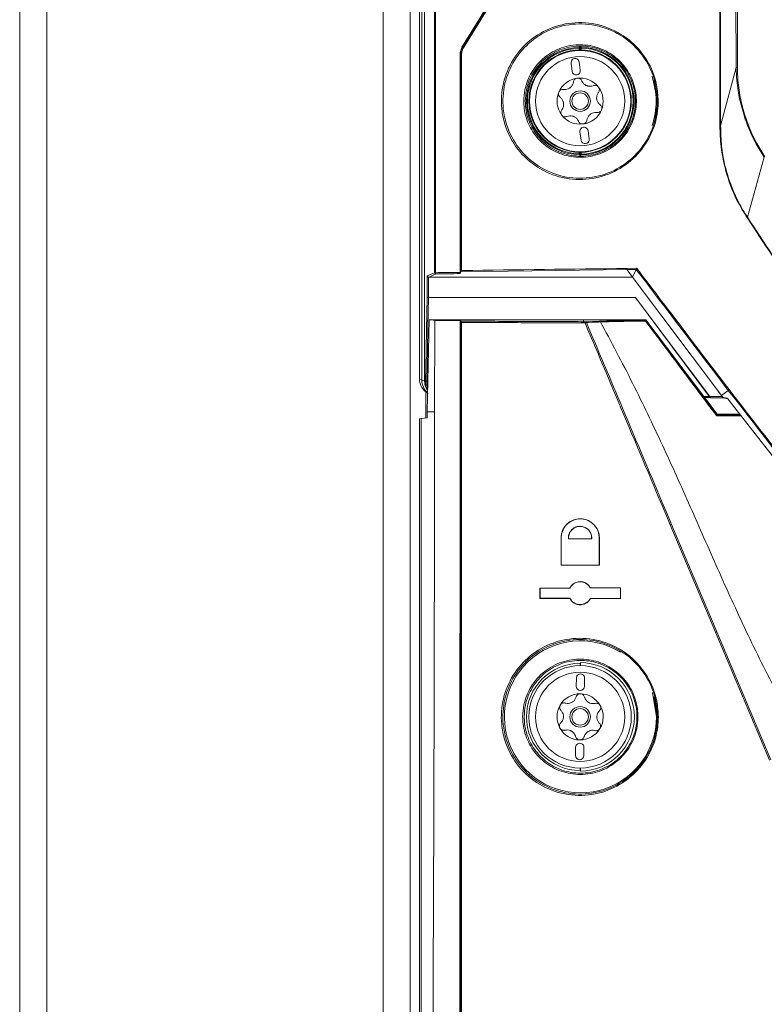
# Model space of a CAD drawing. Header units: millimetres. Extents: x 240 to 2023, y 154 to 1434.
# Tile 20 of 51: x 240 to 330, y 796 to 916. Entities that reach past the tile are written whole.
import ezdxf

# ---------------------------------------------------------------- set-up
doc = ezdxf.new("R2010")
doc.units = ezdxf.units.MM
doc.header["$LTSCALE"] = 7.5

msp = doc.modelspace()

# ---------------------------------------------------------------- linework, layer by layer
at = {"color": 7, "linetype": 'Continuous', "lineweight": 15}
for p, q in [((240, 638.46), (240, 1401.16)), ((243.27, 1401.16), (243.27, 638.46)), ((284.09, 1401.16), (284.09, 638.46)), ((287.36, 1401.16), (287.36, 638.46)), ((288.5, 1138.34), (288.5, 872.21)), ((293.42, 911.52), (293.43, 885.14)), ((293.5, 911.5), (293.42, 911.52)), ((293.72, 912.57), (293.79, 912.55)), ((307.89, 912.33), (307.99, 912.33)), ((308.03, 912.13), (308.03, 912.36)), ((306.89, 910.52), (307.02, 909.53)), ((308.01, 909.66), (307.89, 910.65)), ((326.92, 909.98), (325.04, 902.92)), ((307.97, 902.19), (308.1, 901.2)), ((309.09, 901.33), (308.96, 902.32)), ((307.99, 899.52), (307.89, 899.52)), ((308.03, 899.49), (308.03, 899.72)), ((313.67, 885.47), (293.5, 885.21)), ((293.5, 885.21), (293.5, 885.22)), ((313.64, 885.62), (314.86, 885.64)), ((314.81, 885.49), (313.67, 885.47)), ((313.67, 885.47), (313.83, 885.27)), ((314.35, 884.57), (313.83, 885.27)), ((314.81, 885.49), (314.35, 884.57)), ((314.81, 885.49), (314.81, 885.49)), ((289.44, 882.09), (289.44, 884.71)), ((289.61, 884.57), (289.59, 884.57)), ((289.59, 884.57), (289.59, 882.08)), ((325.14, 870.21), (314.35, 884.57)), ((289.59, 882.08), (289.59, 882.08)), ((289.59, 882.08), (314.7, 882.08)), ((289.45, 868.22), (289.69, 879.4)), ((289.69, 879.4), (293, 879.4)), ((290.35, 879.31), (290.34, 868.22)), ((293, 879.4), (308.58, 879.4)), ((293.43, 879.29), (293.5, 879.22)), ((293.5, 879.22), (293.5, 879.22)), ((308.2, 879.16), (308.42, 879.16)), ((308.42, 879.38), (308.42, 879.23)), ((308.5, 879.38), (308.42, 879.38)), ((308.42, 879.16), (308.42, 879.23)), ((308.42, 879.16), (308.63, 879.16)), ((308.5, 879.38), (308.58, 879.38)), ((308.58, 879.38), (308.58, 879.4)), ((308.58, 879.4), (315.97, 879.4)), ((308.63, 879.16), (310.35, 879.22)), ((315.93, 879.33), (315.97, 879.4)), ((315.97, 879.4), (324.62, 867.94)), ((308.39, 879.01), (308.16, 879.01)), ((288.5, 872.21), (288.79, 872.05)), ((288.79, 872.05), (289.12, 871.98)), ((289.12, 871.98), (289.23, 871.96)), ((325.97, 870.83), (325.14, 870.21)), ((323.8, 869.96), (323.1, 869.96)), ((323.72, 870.08), (325.24, 870.08)), ((323.77, 869.98), (323.84, 869.94)), ((325.4, 869.93), (323.9, 869.93)), ((325.14, 870.21), (325.24, 870.08)), ((325.39, 869.93), (325.88, 869.82)), ((288.5, 867.37), (288.7, 867.4)), ((288.5, 640.06), (288.5, 867.37)), ((288.7, 867.4), (288.7, 640.26)), ((289.45, 868.22), (290.34, 868.22)), ((324.57, 867.84), (324.62, 867.94)), ((324.58, 867.84), (324.57, 867.84)), ((324.62, 867.94), (327.36, 867.94)), ((324.43, 841.49), (318.93, 854.52)), ((319.08, 854.57), (324.57, 841.54)), ((305.68, 849.63), (305.68, 852.92)), ((305.69, 852.92), (305.68, 852.92)), ((305.69, 852.92), (305.69, 849.65)), ((310.31, 852.92), (310.33, 852.92)), ((310.31, 849.63), (310.31, 852.92)), ((310.33, 852.92), (310.33, 849.61)), ((306.58, 852.8), (306.59, 852.82)), ((306.58, 852.8), (309.4, 852.81)), ((309.38, 852.83), (306.59, 852.82)), ((309.4, 852.81), (309.38, 852.83)), ((305.69, 849.65), (305.68, 849.63)), ((310.33, 849.61), (305.68, 849.63)), ((305.69, 849.65), (310.31, 849.63)), ((310.31, 849.63), (310.33, 849.61)), ((309.24, 846.88), (312.91, 846.89)), ((312.89, 846.87), (312.91, 846.89)), ((312.91, 846.89), (312.91, 845.55)), ((303.11, 846.85), (306.76, 846.87)), ((303.11, 845.59), (303.11, 846.85)), ((303.13, 846.83), (303.11, 846.85)), ((306.77, 846.85), (303.13, 846.83)), ((303.13, 846.83), (303.13, 845.61)), ((306.77, 846.85), (306.76, 846.87)), ((309.22, 846.86), (309.24, 846.88)), ((312.89, 846.87), (309.22, 846.86)), ((312.89, 845.57), (312.89, 846.87)), ((303.13, 845.61), (303.11, 845.59)), ((306.76, 845.58), (303.11, 845.59)), ((303.13, 845.61), (306.77, 845.6)), ((306.77, 845.6), (306.76, 845.58)), ((309.22, 845.59), (309.24, 845.57)), ((309.22, 845.59), (312.89, 845.57)), ((312.91, 845.55), (309.24, 845.57)), ((312.89, 845.57), (312.91, 845.55)), ((330.98, 825.95), (324.43, 841.49)), ((324.57, 841.54), (331.12, 826)), ((308.03, 837.8), (307.99, 837.72)), ((307.99, 837.72), (307.99, 837.43)), ((308.03, 837.8), (308.03, 837.43)), ((307.54, 835.93), (307.53, 834.93)), ((308.53, 834.92), (308.54, 835.92)), ((317.25, 831.22), (316.76, 834.18)), ((316.97, 833.64), (317.37, 831.22)), ((307.45, 827.53), (307.44, 826.53)), ((308.44, 826.52), (308.45, 827.52)), ((307.99, 825.01), (307.99, 824.72)), ((307.99, 824.72), (308.03, 824.64)), ((308.03, 825.01), (308.03, 824.64))]:
    msp.add_line(p, q, dxfattribs=at)
at = {"color": 106, "linetype": 'Continuous', "lineweight": 15}
for p, q in [((307.89, 912.13), (307.89, 912.33)), ((307.99, 912.33), (307.99, 912.13)), ((308.13, 912.36), (308.13, 912.13)), ((307.89, 899.52), (307.89, 899.72)), ((307.99, 899.72), (307.99, 899.52)), ((308.13, 899.72), (308.13, 899.49)), ((289.27, 867.48), (289.27, 870.63)), ((323, 870.09), (323.67, 870.09))]:
    msp.add_line(p, q, dxfattribs=at)
at = {"color": 7, "linetype": 'Continuous', "lineweight": 15, "flags": 128}
for points in [[(288.79, 872.05), (288.79, 970.05), (288.79, 1137.25)], [(289.12, 1115.27), (289.12, 1080.46), (289.12, 936.66), (289.12, 932.6), (289.12, 871.98)], [(307.89, 912.43), (307.89, 912.42), (307.89, 912.42), (307.89, 912.41), (307.89, 912.4), (307.89, 912.38), (307.89, 912.36), (307.89, 912.34), (307.89, 912.33)], [(308.03, 912.36), (308.01, 912.34), (307.99, 912.33)], [(308.13, 912.36), (308.13, 912.38), (308.13, 912.4), (308.13, 912.42), (308.13, 912.43), (308.13, 912.45), (308.13, 912.46), (308.13, 912.46), (308.13, 912.46)], [(307.89, 899.42), (307.89, 899.43), (307.89, 899.43), (307.89, 899.44), (307.89, 899.45), (307.89, 899.47), (307.89, 899.49), (307.89, 899.5), (307.89, 899.52)], [(307.99, 899.52), (308.01, 899.51), (308.03, 899.49)], [(308.13, 899.49), (308.13, 899.47), (308.13, 899.45), (308.13, 899.43), (308.13, 899.41), (308.13, 899.4), (308.13, 899.39), (308.13, 899.39), (308.13, 899.39)], [(330.34, 899.1), (329.32, 895.47), (328.3, 891.82)], [(293.5, 885.21), (293.43, 885), (293.42, 884.99)], [(289.44, 884.71), (289.46, 884.71), (289.91, 884.91), (290.34, 885.1)], [(290.49, 884.95), (290.46, 884.93), (290.31, 884.87), (289.74, 884.62), (289.61, 884.57)], [(314.35, 884.57), (293.85, 884.57), (289.61, 884.57)], [(289.23, 871.96), (289.24, 872.26), (289.26, 873.44), (289.36, 878.16), (289.44, 882.09)], [(289.59, 882.08), (289.59, 881.78), (289.56, 880.6), (289.46, 875.88), (289.38, 871.93)], [(314.7, 882.08), (319.03, 876.32), (323.72, 870.08)], [(314.7, 882.08), (323.57, 870.21), (323.67, 870.09)], [(290.35, 879.31), (289.93, 879.37), (289.69, 879.4)], [(308.2, 879.16), (308.31, 879.19), (308.42, 879.23)], [(325.31, 869.98), (325.31, 869.98), (325.33, 869.98), (325.43, 869.96), (325.8, 869.87), (325.85, 869.86)], [(325.85, 869.86), (325.9, 869.8), (326.07, 869.58), (326.76, 868.7), (329.51, 865.19), (338.72, 853.45)], [(288.7, 867.4), (288.72, 867.4), (289.44, 867.5)], [(289.44, 867.5), (289.45, 868.1), (289.45, 868.22)]]:
    msp.add_lwpolyline(points, dxfattribs=at)
at = {"color": 7, "linetype": 'Continuous', "lineweight": 15}
for centre, radius in [((307.99, 905.92), 6.21), ((307.99, 905.92), 6.14), ((307.99, 905.92), 5.41), ((307.99, 905.92), 1.25), ((307.99, 905.92), 1), ((307.99, 831.22), 6.21), ((307.99, 831.22), 5.41), ((307.99, 831.22), 1.25), ((307.99, 831.22), 1)]:
    msp.add_circle(centre, radius, dxfattribs=at)
for centre, radius, start, end in [((293.58, 908.74), 2.76, 89.5424, 91.843), ((293.98, 912.67), 0.227, 213.9869, 244.0502), ((307.99, 905.92), 6.5, 90.8796, 269.1204), ((307.99, 905.92), 6.4, 90.8796, 269.1204), ((320.7, 899.62), 18.11, 134.8423, 135.005), ((307.89, 912.33), 0.1, 0.0192, 90.858), ((307.93, 912.36), 0.1, 0.0209, 90.5314), ((307.99, 905.92), 6.54, 271.2236, 88.7764), ((307.99, 905.92), 6.44, 271.2236, 88.7764), ((307.39, 910.59), 0.5, 7.377, 187.377), ((307.52, 909.59), 0.5, 187.377, 7.377), ((307.99, 905.92), 2.8, 97.377, 157.377), ((307.99, 905.92), 2.8, 37.377, 97.377), ((307.99, 905.92), 2.03, 64.8859, 69.8681), ((309.18, 908.78), 1.07, 242.6274, 252.1266), ((307.99, 905.92), 2.8, 157.377, 217.377), ((307.99, 905.92), 2.03, 124.8859, 129.8681), ((306.12, 908.38), 1.07, 302.6274, 312.1266), ((307.99, 905.92), 2.8, 337.377, 37.377), ((307.99, 905.92), 2.03, 184.8859, 189.8681), ((304.93, 905.53), 1.07, 2.6274, 12.1266), ((307.99, 905.92), 2.03, 4.8859, 9.8681), ((311.06, 906.32), 1.07, 182.6274, 192.1266), ((307.99, 905.92), 2.8, 277.377, 337.377), ((307.99, 905.92), 2.03, 304.8859, 309.8681), ((309.87, 903.47), 1.07, 122.6274, 132.1266), ((307.99, 905.92), 2.8, 217.377, 277.377), ((307.99, 905.92), 2.03, 244.8859, 249.8681), ((306.8, 903.07), 1.07, 62.6274, 72.1266), ((308.47, 902.26), 0.5, 7.377, 187.377), ((308.6, 901.26), 0.5, 187.377, 7.377), ((307.89, 899.52), 0.1, 269.142, 359.9808), ((307.93, 899.49), 0.1, 269.4643, 359.9833), ((286.74, 878.18), 29.98, 45.0272, 45.1255), ((290.44, 907.12), 22.02, 269.7528, 270.0336), ((290.49, 885.1), 0.15, 180.2543, 269.4199), ((290.64, 885.07), 0.188, 170.9231, 219.7368), ((308.79, 879.04), 0.2, 144.5025, 189.7949), ((308.62, 879.02), 0.138, 19.6955, 87.9828), ((309.02, 878.11), 0.993, 105.3296, 115.1424), ((289.35, 872.23), 0.3, 245.478, 274.6811), ((326.23, 870.66), 0.318, 122.7255, 145.9596), ((293.58, 871.66), 3.44, 268.5286, 270.3636), ((319.51, 853.23), 1.41, 107.8908, 114.2473), ((325.12, 839.93), 1.7, 108.8976, 113.9299), ((308.03, 831.22), 9.22, 58.2338, 0.0005), ((307.99, 831.22), 6.5, 90, 270), ((307.99, 831.22), 6.58, 270.3421, 89.6579), ((308.04, 835.92), 0.5, 359.3932, 179.3932), ((307.99, 831.22), 2.8, 89.3932, 149.3932), ((308.03, 834.92), 0.5, 179.3932, 359.3932), ((307.99, 831.22), 2.8, 29.3932, 89.3932), ((307.99, 831.22), 2.8, 149.3932, 209.3932), ((307.99, 831.22), 2.03, 116.9021, 121.8843), ((306.48, 833.92), 1.07, 294.6436, 304.1428), ((307.99, 831.22), 2.03, 56.9021, 61.8843), ((309.57, 833.88), 1.07, 234.6436, 244.1428), ((307.99, 831.22), 2.8, 329.3932, 29.3932), ((307.99, 831.22), 2.03, 176.9021, 181.8843), ((304.9, 831.26), 1.07, 354.6436, 4.1428), ((307.99, 831.22), 2.03, 356.9021, 1.8843), ((311.08, 831.19), 1.07, 174.6436, 184.1428), ((307.99, 831.22), 2.8, 209.3932, 269.3932), ((307.99, 831.22), 2.03, 236.9021, 241.8843), ((306.42, 828.56), 1.07, 54.6436, 64.1428), ((307.99, 831.22), 2.8, 269.3932, 329.3932), ((307.99, 831.22), 2.03, 296.9021, 301.8843), ((309.51, 828.53), 1.07, 114.6436, 124.1428), ((307.95, 827.52), 0.5, 359.3932, 179.3932), ((307.94, 826.52), 0.5, 179.3932, 359.3932)]:
    msp.add_arc(centre, radius, start, end, dxfattribs=at)
at = {"color": 106, "linetype": 'Continuous', "lineweight": 15}
for centre, radius, start, end in [((290.79, 872.05), 2, 179.9594, 229.5008), ((291.12, 871.97), 2.01, 179.8477, 214.7047)]:
    msp.add_arc(centre, radius, start, end, dxfattribs=at)
at = {"color": 7, "linetype": 'Continuous', "lineweight": 15}
msp.add_ellipse((290.5, 872.21), major_axis=(-1.75, 0.96), ratio=0.999343, start_param=0.502045, end_param=1.570796, dxfattribs=at)
for points, knots in [([(324.95, 902.91), (324.93, 913.6), (324.89, 934.98), (324.9, 967.66), (324.89, 995.29), (324.89, 1023.37), (324.89, 1051.29), (324.9, 1089.59), (324.92, 1116.72), (324.93, 1132.74)], [0, 0, 0, 0, 0.139331, 0.278662, 0.425981, 0.499639, 0.645008, 0.790353, 1, 1, 1, 1]), ([(325.05, 1132.74), (325.05, 1116.71), (325.05, 1089.58), (325.05, 1051.28), (325.05, 1023.37), (325.05, 995.29), (325.06, 967.66), (325.02, 934.99), (325.04, 913.61), (325.04, 902.92)], [0, 0, 0, 0, 0.209656, 0.355006, 0.500381, 0.574042, 0.721366, 0.860683, 1, 1, 1, 1]), ([(326.92, 909.98), (326.92, 909.98), (326.92, 910.22), (326.9, 913.29), (326.91, 922), (326.89, 941.75), (326.91, 969.97), (326.91, 1003.83), (326.91, 1032.05), (326.91, 1057.44), (326.91, 1080.02), (326.9, 1102.59), (326.9, 1120.22), (326.9, 1129.39), (326.9, 1132.92)], [0, 0, 0, 0, 0, 0.003252, 0.041223, 0.117166, 0.269053, 0.420939, 0.572826, 0.648769, 0.762684, 0.876599, 0.952542, 1, 1, 1, 1]), ([(327.08, 1132.91), (327.09, 1123.31), (327.11, 1105.68), (327.13, 1079.58), (327.13, 1057.44), (327.14, 1032.05), (327.13, 1003.83), (327.12, 969.97), (327.11, 941.75), (327.08, 921.76), (327.07, 913.05), (327.07, 909.99)], [0, 0, 0, 0, 0.1292109, 0.2373071, 0.3512255, 0.4271711, 0.5790624, 0.7309536, 0.8828448, 0.9587904, 1, 1, 1, 1]), ([(290.34, 885.1), (290.34, 890), (290.34, 906.89), (290.3, 935.76), (290.19, 971.71), (290.02, 1007.66), (289.78, 1043.58), (289.49, 1079.45), (289.24, 1103.33), (289.12, 1115.27)], [0, 0, 0, 0, 0.063833, 0.219823, 0.375813, 0.531932, 0.688052, 0.844026, 1, 1, 1, 1]), ([(289.23, 1115.28), (289.35, 1103.34), (289.6, 1079.46), (289.9, 1042.37), (290.15, 1004.03), (290.33, 964.41), (290.44, 924.77), (290.45, 898.32), (290.45, 885.1)], [0, 0, 0, 0, 0.1559745, 0.3119489, 0.4838754, 0.6558019, 0.8279009, 1, 1, 1, 1]), ([(315.21, 947.36), (311.63, 941.55), (304.45, 929.93), (297.3, 918.36), (293.72, 912.57)], [0, 0, 0, 0, 0.499881, 1, 1, 1, 1]), ([(293.79, 912.55), (297.37, 918.34), (304.52, 929.91), (311.7, 941.53), (315.28, 947.34)], [0, 0, 0, 0, 0.500301, 1, 1, 1, 1]), ([(315.7, 947.78), (312.01, 941.8), (307.53, 934.55), (300.26, 922.79), (296.68, 917), (293.88, 912.47)], [0, 0, 0, 0, 0.507013, 0.6146, 1, 1, 1, 1]), ([(317.47, 905.92), (317.46, 905.53), (317.4, 904.09), (316.65, 901.66), (314.81, 899.08), (312.2, 897.21), (309.1, 896.3), (305.81, 896.46), (302.74, 897.74), (300.27, 899.99), (298.92, 902.57), (298.34, 905.32), (298.52, 908.11), (299.73, 911.03), (301.82, 913.42), (304.6, 915.02), (307.82, 915.63), (311.1, 915.11), (314.03, 913.5), (316.21, 911.01), (317.32, 908.33), (317.43, 906.59), (317.47, 905.92)], [0, 0, 0, 0, 0.0196747, 0.0715201, 0.1234977, 0.1762552, 0.230217, 0.2853952, 0.3412564, 0.3968125, 0.4510811, 0.4842317, 0.5357621, 0.5872809, 0.639279, 0.6926543, 0.7474901, 0.8032045, 0.8588522, 0.913602, 0.9670941, 1, 1, 1, 1]), ([(317.36, 905.92), (317.32, 906.58), (317.21, 908.28), (316.53, 909.9), (315.43, 911.72), (313.96, 913.38), (311.08, 914.96), (307.85, 915.47), (304.69, 914.88), (301.95, 913.3), (299.9, 910.95), (298.71, 908.08), (298.53, 905.33), (299.1, 902.63), (300.43, 900.09), (302.86, 897.87), (305.88, 896.61), (309.11, 896.45), (312.17, 897.35), (314.73, 899.18), (316.55, 901.73), (317.29, 904.12), (317.34, 905.53), (317.36, 905.92)], [0, 0, 0, 0, 0.032897, 0.086079, 0.086383, 0.141131, 0.196786, 0.252513, 0.307362, 0.360745, 0.412741, 0.464249, 0.515765, 0.548908, 0.603171, 0.658734, 0.71461, 0.769804, 0.823774, 0.876531, 0.928499, 0.980331, 1, 1, 1, 1]), ([(301.16, 905.92), (301.18, 906.38), (301.26, 907.61), (301.73, 908.78), (302.53, 910.11), (303.59, 911.33), (305.69, 912.5), (308.03, 912.89), (310.35, 912.47), (312.36, 911.33), (313.88, 909.62), (314.76, 907.51), (314.89, 905.5), (314.48, 903.54), (313.53, 901.7), (311.77, 900.08), (309.57, 899.14), (307.19, 899.01), (304.94, 899.67), (303.07, 901), (301.75, 902.85), (301.21, 904.59), (301.17, 905.63), (301.16, 905.92)], [0, 0, 0, 0, 0.031791, 0.084836, 0.085186, 0.140063, 0.195799, 0.251425, 0.306145, 0.35962, 0.411993, 0.463921, 0.515862, 0.548463, 0.602049, 0.656967, 0.712744, 0.768438, 0.823103, 0.876271, 0.928167, 0.979598, 1, 1, 1, 1]), ([(301.34, 905.92), (301.35, 905.64), (301.39, 904.62), (301.93, 902.92), (303.21, 901.11), (305.05, 899.8), (307.24, 899.16), (309.56, 899.29), (311.72, 900.2), (313.44, 901.79), (314.37, 903.59), (314.77, 905.51), (314.64, 907.47), (313.78, 909.54), (312.3, 911.21), (310.33, 912.33), (308.07, 912.73), (305.77, 912.35), (303.72, 911.21), (302.2, 909.45), (301.44, 907.58), (301.37, 906.37), (301.34, 905.92)], [0, 0, 0, 0, 0.0203912, 0.0718008, 0.1236911, 0.176871, 0.2315587, 0.2872766, 0.3430684, 0.3979865, 0.4515585, 0.4841492, 0.5360721, 0.5879895, 0.6403639, 0.6938525, 0.7485952, 0.8042436, 0.8599898, 0.9148594, 0.9682261, 1, 1, 1, 1]), ([(293.42, 911.52), (293.44, 911.71), (293.46, 912.08), (293.64, 912.4), (293.72, 912.57)], [0, 0, 0, 0, 0.498985, 1, 1, 1, 1]), ([(293.79, 912.55), (293.71, 912.38), (293.54, 912.06), (293.51, 911.69), (293.5, 911.5)], [0, 0, 0, 0, 0.498637, 1, 1, 1, 1]), ([(293.5, 885.22), (293.5, 889.69), (293.5, 898.45), (293.5, 907.21), (293.5, 911.5)], [0, 0, 0, 0, 0.510757, 1, 1, 1, 1]), ([(293.61, 911.5), (293.62, 911.67), (293.64, 912.02), (293.8, 912.32), (293.88, 912.47)], [0, 0, 0, 0, 0.501178, 1, 1, 1, 1]), ([(293.61, 911.5), (293.61, 907.22), (293.61, 898.5), (293.61, 889.79), (293.61, 885.36)], [0, 0, 0, 0, 0.491977, 1, 1, 1, 1]), ([(308.13, 912.46), (308.12, 912.46), (308.08, 912.46), (308.03, 912.47), (307.97, 912.46), (307.94, 912.46), (307.93, 912.46), (307.93, 912.46)], [0, 0, 0, 0, 0.1325407, 0.3507295, 0.5681062, 0.7844089, 1, 1, 1, 1]), ([(308.13, 912.36), (308.12, 912.36), (308.11, 912.37), (308.08, 912.37), (308.05, 912.36), (308.03, 912.36), (308.03, 912.36), (308.03, 912.36)], [0, 0, 0, 0, 0.131567, 0.348489, 0.565527, 0.782693, 1, 1, 1, 1]), ([(327.07, 909.99), (327.04, 909.99), (327.01, 909.98), (326.96, 909.98), (326.94, 909.98), (326.92, 909.98)], [0, 0, 0, 0, 0.591406, 0.671003, 1, 1, 1, 1]), ([(326.92, 909.98), (326.92, 909.98), (326.92, 909.98), (326.92, 909.98), (326.92, 909.98)], [0, 0, 0, 0, 0.506151, 1, 1, 1, 1]), ([(330.34, 899.1), (330, 899.64), (329.07, 901.11), (327.76, 904.18), (327.04, 907.34), (326.94, 909.46), (326.92, 909.98)], [0, 0, 0, 0, 0.166063, 0.449987, 0.863711, 1, 1, 1, 1]), ([(327.07, 909.99), (327.08, 909.47), (327.16, 907.36), (327.86, 904.21), (329.16, 901.15), (330.08, 899.69), (330.42, 899.15)], [0, 0, 0, 0, 0.136148, 0.549732, 0.833803, 1, 1, 1, 1]), ([(307.17, 908.24), (307.15, 908.13), (307.1, 907.91), (306.95, 907.7), (306.85, 907.61), (306.83, 907.59)], [0, 0, 0, 0, 0.471278, 0.91005, 1, 1, 1, 1]), ([(307.63, 908.7), (307.62, 908.7), (307.56, 908.69), (307.44, 908.65), (307.3, 908.54), (307.21, 908.4), (307.18, 908.29), (307.17, 908.24)], [0, 0, 0, 0, 0.037509, 0.282651, 0.528353, 0.778935, 1, 1, 1, 1]), ([(308.19, 908.37), (308.17, 908.43), (308.11, 908.54), (307.96, 908.65), (307.79, 908.71), (307.68, 908.7), (307.63, 908.7)], [0, 0, 0, 0, 0.264892, 0.530072, 0.787643, 1, 1, 1, 1]), ([(308.69, 907.83), (308.6, 907.89), (308.4, 908.02), (308.26, 908.23), (308.21, 908.35), (308.19, 908.37)], [0, 0, 0, 0, 0.446539, 0.891939, 1, 1, 1, 1]), ([(310.22, 907.62), (310.21, 907.63), (310.17, 907.68), (310.07, 907.77), (309.91, 907.83), (309.74, 907.84), (309.64, 907.81), (309.59, 907.79)], [0, 0, 0, 0, 0.037505, 0.282659, 0.528351, 0.778935, 1, 1, 1, 1]), ([(316.75, 902.96), (316.99, 903.94), (317.24, 904.93), (317.23, 906.96), (316.98, 907.96), (316.72, 908.95)], [0, 0, 0, 0, 0.494427, 0.498581, 1, 1, 1, 1]), ([(316.93, 908.43), (317.15, 907.6), (317.55, 906.07), (317.18, 904.54), (317.01, 903.85)], [0, 0, 0, 0, 0.5478647, 1, 1, 1, 1]), ([(305.41, 907), (305.4, 906.99), (305.38, 906.93), (305.36, 906.81), (305.38, 906.63), (305.46, 906.48), (305.54, 906.41), (305.58, 906.37)], [0, 0, 0, 0, 0.03751, 0.282662, 0.528353, 0.778939, 1, 1, 1, 1]), ([(305.97, 907.32), (305.91, 907.33), (305.79, 907.33), (305.62, 907.26), (305.48, 907.15), (305.43, 907.05), (305.41, 907)], [0, 0, 0, 0, 0.264895, 0.530078, 0.787641, 1, 1, 1, 1]), ([(306.69, 907.48), (306.59, 907.43), (306.39, 907.33), (306.13, 907.31), (306, 907.32), (305.97, 907.32)], [0, 0, 0, 0, 0.446536, 0.891944, 1, 1, 1, 1]), ([(309.59, 907.79), (309.48, 907.76), (309.26, 907.69), (309, 907.72), (308.88, 907.76), (308.85, 907.76)], [0, 0, 0, 0, 0.471271, 0.910047, 1, 1, 1, 1]), ([(309.99, 906.27), (310, 906.39), (310.01, 906.61), (310.12, 906.84), (310.2, 906.95), (310.22, 906.97)], [0, 0, 0, 0, 0.446536, 0.891942, 1, 1, 1, 1]), ([(310.22, 906.97), (310.25, 907.03), (310.31, 907.13), (310.34, 907.31), (310.31, 907.49), (310.24, 907.58), (310.22, 907.62)], [0, 0, 0, 0, 0.264889, 0.53007, 0.787638, 1, 1, 1, 1]), ([(305.58, 906.37), (305.66, 906.29), (305.83, 906.14), (305.93, 905.9), (305.96, 905.77), (305.97, 905.75)], [0, 0, 0, 0, 0.471281, 0.910045, 1, 1, 1, 1]), ([(305.99, 905.58), (305.99, 905.46), (305.98, 905.23), (305.87, 905), (305.79, 904.9), (305.77, 904.87)], [0, 0, 0, 0, 0.446531, 0.891941, 1, 1, 1, 1]), ([(310.41, 905.48), (310.32, 905.55), (310.16, 905.71), (310.05, 905.94), (310.02, 906.08), (310.02, 906.1)], [0, 0, 0, 0, 0.4712773, 0.9100445, 1, 1, 1, 1]), ([(310.58, 904.85), (310.58, 904.86), (310.61, 904.92), (310.63, 905.04), (310.6, 905.22), (310.53, 905.37), (310.45, 905.44), (310.41, 905.48)], [0, 0, 0, 0, 0.037506, 0.28266, 0.528353, 0.778939, 1, 1, 1, 1]), ([(305.77, 904.87), (305.74, 904.82), (305.67, 904.72), (305.65, 904.53), (305.68, 904.36), (305.74, 904.27), (305.77, 904.22)], [0, 0, 0, 0, 0.264891, 0.530072, 0.787641, 1, 1, 1, 1]), ([(308.81, 903.61), (308.84, 903.72), (308.89, 903.94), (309.04, 904.15), (309.14, 904.24), (309.15, 904.26)], [0, 0, 0, 0, 0.471276, 0.910043, 1, 1, 1, 1]), ([(309.29, 904.37), (309.4, 904.42), (309.6, 904.52), (309.85, 904.54), (309.99, 904.53), (310.01, 904.52)], [0, 0, 0, 0, 0.446541, 0.891945, 1, 1, 1, 1]), ([(310.01, 904.52), (310.07, 904.52), (310.2, 904.52), (310.37, 904.59), (310.5, 904.7), (310.55, 904.8), (310.58, 904.85)], [0, 0, 0, 0, 0.264886, 0.530069, 0.787641, 1, 1, 1, 1]), ([(305.77, 904.22), (305.77, 904.22), (305.81, 904.17), (305.91, 904.08), (306.08, 904.02), (306.24, 904.01), (306.35, 904.04), (306.4, 904.06)], [0, 0, 0, 0, 0.037505, 0.282655, 0.528348, 0.778928, 1, 1, 1, 1]), ([(306.4, 904.06), (306.51, 904.09), (306.72, 904.16), (306.98, 904.13), (307.11, 904.09), (307.13, 904.09)], [0, 0, 0, 0, 0.4712739, 0.9100441, 1, 1, 1, 1]), ([(307.29, 904.02), (307.39, 903.96), (307.58, 903.83), (307.73, 903.62), (307.78, 903.5), (307.79, 903.47)], [0, 0, 0, 0, 0.446539, 0.891939, 1, 1, 1, 1]), ([(307.79, 903.47), (307.82, 903.42), (307.88, 903.31), (308.02, 903.2), (308.19, 903.14), (308.3, 903.15), (308.35, 903.15)], [0, 0, 0, 0, 0.264888, 0.530069, 0.787642, 1, 1, 1, 1]), ([(308.35, 903.15), (308.36, 903.15), (308.43, 903.16), (308.55, 903.2), (308.68, 903.31), (308.78, 903.45), (308.8, 903.56), (308.81, 903.61)], [0, 0, 0, 0, 0.0375085, 0.2826633, 0.5283556, 0.7789357, 1, 1, 1, 1]), ([(328.25, 891.79), (327.89, 892.38), (326.87, 894.02), (325.74, 896.91), (325.05, 900.07), (324.98, 902.07), (324.95, 902.91)], [0, 0, 0, 0, 0.17789, 0.492135, 0.786901, 1, 1, 1, 1]), ([(325.04, 902.91), (325.02, 902.91), (325, 902.91), (324.97, 902.91), (324.95, 902.91), (324.95, 902.91)], [0, 0, 0, 0, 0.499224, 0.801028, 1, 1, 1, 1]), ([(325.04, 902.92), (325.04, 902.92), (325.04, 902.91), (325.04, 902.91), (325.04, 902.91), (325.04, 902.91), (325.04, 902.91), (325.04, 902.91), (325.04, 902.91)], [0, 0, 0, 0, 0.322569, 0.544164, 0.75349, 0.847401, 0.94221, 1, 1, 1, 1]), ([(325.04, 902.91), (325.04, 902.91), (325.05, 902.07), (325.11, 900.08), (325.79, 896.92), (326.92, 894.04), (327.93, 892.41), (328.3, 891.82)], [0, 0, 0, 0, 0.0007063, 0.2129986, 0.5077261, 0.8220307, 1, 1, 1, 1]), ([(308.03, 899.49), (308.03, 899.49), (308.03, 899.49), (308.04, 899.49), (308.07, 899.48), (308.1, 899.48), (308.12, 899.48), (308.13, 899.49)], [0, 0, 0, 0, 0.132399, 0.34943, 0.566311, 0.783185, 1, 1, 1, 1]), ([(307.93, 899.39), (307.93, 899.39), (307.93, 899.39), (307.96, 899.39), (308, 899.38), (308.06, 899.38), (308.11, 899.38), (308.13, 899.39)], [0, 0, 0, 0, 0.131364, 0.347231, 0.563902, 0.781604, 1, 1, 1, 1]), ([(330.34, 899.1), (330.34, 899.1), (330.34, 899.1), (330.34, 899.1), (330.34, 899.1), (330.34, 899.1)], [0, 0, 0, 0, 0.395733, 0.917725, 1, 1, 1, 1]), ([(328.29, 891.82), (328.29, 891.81), (328.27, 891.8), (328.26, 891.79), (328.25, 891.79)], [0, 0, 0, 0, 0.5940508, 1, 1, 1, 1]), ([(342.52, 870.17), (339.8, 874.3), (335.04, 881.51), (330.28, 888.71), (328.25, 891.79)], [0, 0, 0, 0, 0.572521, 1, 1, 1, 1]), ([(328.29, 891.82), (330.33, 888.74), (335.09, 881.55), (339.86, 874.34), (342.59, 870.21)], [0, 0, 0, 0, 0.427457, 1, 1, 1, 1]), ([(328.3, 891.82), (328.3, 891.82), (328.3, 891.82), (328.29, 891.82), (328.29, 891.82), (328.29, 891.82)], [0, 0, 0, 0, 0.470443, 0.854008, 1, 1, 1, 1]), ([(290.45, 885.1), (290.93, 885.11), (291.92, 885.12), (292.91, 885.14), (293.43, 885.14)], [0, 0, 0, 0, 0.483178, 1, 1, 1, 1]), ([(293.43, 885.14), (293.43, 885.13), (293.43, 885.09), (293.43, 885.05), (293.43, 885.02), (293.42, 885), (293.42, 884.99), (293.42, 884.99)], [0, 0, 0, 0, 0.2112051, 0.4222643, 0.6375128, 0.8614457, 1, 1, 1, 1]), ([(293.5, 885.22), (293.5, 885.22), (293.5, 885.24), (293.53, 885.28), (293.57, 885.32), (293.6, 885.35), (293.61, 885.36), (293.61, 885.36)], [0, 0, 0, 0, 0.203544, 0.45699, 0.806739, 0.989925, 1, 1, 1, 1]), ([(293.61, 885.36), (293.65, 885.36), (300.28, 885.46), (306.98, 885.54), (313.64, 885.62)], [0, 0, 0, 0, 0.005736, 1, 1, 1, 1]), ([(313.64, 885.62), (313.64, 885.6), (313.64, 885.57), (313.65, 885.52), (313.66, 885.48), (313.67, 885.48), (313.67, 885.47)], [0, 0, 0, 0, 0.25002, 0.500002, 0.74997, 1, 1, 1, 1]), ([(314.86, 885.64), (314.86, 885.64), (314.85, 885.62), (314.83, 885.58), (314.82, 885.54), (314.81, 885.51), (314.81, 885.49), (314.81, 885.49)], [0, 0, 0, 0, 0.012766, 0.304592, 0.546547, 0.773027, 1, 1, 1, 1]), ([(325.97, 870.83), (322.25, 875.72), (318.53, 880.61), (314.81, 885.49), (314.81, 885.49)], [0, 0, 0, 0, 0.999849, 1, 1, 1, 1]), ([(314.86, 885.64), (314.92, 885.56), (315.22, 885.16), (316.48, 883.51), (320.15, 878.69), (323.59, 874.17), (326.06, 870.92)], [0, 0, 0, 0, 0.016097, 0.080488, 0.338049, 1, 1, 1, 1]), ([(289.44, 884.71), (289.44, 884.71), (289.44, 884.7), (289.45, 884.68), (289.47, 884.64), (289.51, 884.6), (289.55, 884.57), (289.58, 884.57), (289.59, 884.57)], [0, 0, 0, 0, 0.009294, 0.098117, 0.423848, 0.669357, 0.834137, 1, 1, 1, 1]), ([(293.42, 884.99), (292.93, 884.99), (291.95, 884.97), (290.97, 884.96), (290.49, 884.95)], [0, 0, 0, 0, 0.509823, 1, 1, 1, 1]), ([(289.59, 882.08), (289.58, 882.08), (289.54, 882.08), (289.5, 882.08), (289.46, 882.09), (289.45, 882.09), (289.45, 882.09), (289.44, 882.09), (289.44, 882.09)], [0, 0, 0, 0, 0.231419, 0.46284, 0.694721, 0.927417, 0.973019, 1, 1, 1, 1]), ([(293.43, 879.29), (292.91, 879.29), (291.89, 879.3), (290.86, 879.3), (290.35, 879.31)], [0, 0, 0, 0, 0.5004603, 1, 1, 1, 1]), ([(293.3, 691.28), (293.31, 702.91), (293.34, 726.16), (293.38, 769.12), (293.42, 820.16), (293.42, 859.58), (293.43, 879.29)], [0, 0, 0, 0, 0.185815, 0.371664, 0.68575, 1, 1, 1, 1]), ([(293.5, 868.22), (293.5, 870.06), (293.5, 873.72), (293.5, 877.38), (293.5, 879.22)], [0, 0, 0, 0, 0.50017, 1, 1, 1, 1]), ([(293.61, 879.07), (293.61, 879.07), (293.6, 879.08), (293.57, 879.11), (293.53, 879.16), (293.5, 879.2), (293.5, 879.21), (293.5, 879.22)], [0, 0, 0, 0, 0.010095, 0.193057, 0.541747, 0.79559, 1, 1, 1, 1]), ([(293.5, 879.22), (295.95, 879.21), (300.83, 879.19), (305.75, 879.17), (308.2, 879.16)], [0, 0, 0, 0, 0.502282, 1, 1, 1, 1]), ([(308.16, 879.01), (308.16, 879.03), (308.16, 879.07), (308.17, 879.11), (308.18, 879.15), (308.19, 879.15), (308.2, 879.16)], [0, 0, 0, 0, 0.2500146, 0.5000087, 0.750027, 1, 1, 1, 1]), ([(308.39, 879.01), (308.39, 879.03), (308.39, 879.06), (308.4, 879.11), (308.41, 879.15), (308.42, 879.15), (308.42, 879.16)], [0, 0, 0, 0, 0.2499883, 0.4999732, 0.7500573, 1, 1, 1, 1]), ([(310.35, 879.22), (310.73, 879.23), (311.51, 879.26), (313.34, 879.3), (314.98, 879.32), (315.93, 879.33)], [0, 0, 0, 0, 0.288478, 0.585867, 1, 1, 1, 1]), ([(341.09, 819.17), (339.47, 821.61), (336.28, 826.45), (331.9, 833.92), (328.12, 841.55), (324.68, 849.15), (321.37, 856.71), (318, 864.22), (314.39, 871.76), (311.76, 876.72), (310.42, 879.22)], [0, 0, 0, 0, 0.13028, 0.258355, 0.383523, 0.507426, 0.62909, 0.751155, 0.874282, 1, 1, 1, 1]), ([(315.93, 879.22), (315.01, 879.22), (313.96, 879.21), (312.65, 879.19), (311.6, 879.17), (310.87, 879.13), (310.47, 879.13), (310.47, 879.13)], [0, 0, 0, 0, 0.408032, 0.462228, 0.679404, 0.999992, 1, 1, 1, 1]), ([(315.93, 879.33), (315.93, 879.33), (315.93, 879.33), (315.94, 879.32), (315.94, 879.32)], [0, 0, 0, 0, 0.840605, 1, 1, 1, 1]), ([(315.94, 879.32), (315.94, 879.31), (315.95, 879.3), (315.94, 879.27), (315.94, 879.24), (315.93, 879.22), (315.93, 879.22)], [0, 0, 0, 0, 0.334898, 0.692722, 0.982426, 1, 1, 1, 1]), ([(324.56, 867.73), (323.1, 869.67), (320.97, 872.52), (318.09, 876.35), (316.68, 878.23), (315.93, 879.22)], [0, 0, 0, 0, 0.506397, 0.740705, 1, 1, 1, 1]), ([(315.94, 879.32), (317.37, 877.42), (320.25, 873.6), (323.13, 869.76), (324.58, 867.84), (324.58, 867.84)], [0, 0, 0, 0, 0.498399, 0.999729, 1, 1, 1, 1]), ([(293.61, 879.07), (293.61, 877.29), (293.61, 873.67), (293.61, 870.05), (293.61, 868.22)], [0, 0, 0, 0, 0.493169, 1, 1, 1, 1]), ([(308.16, 879.01), (305.71, 879.02), (300.85, 879.04), (296.01, 879.06), (293.61, 879.07)], [0, 0, 0, 0, 0.502897, 1, 1, 1, 1]), ([(308.59, 879.01), (308.54, 879.01), (308.47, 879.01), (308.4, 879.01), (308.39, 879.01)], [0, 0, 0, 0, 0.780966, 1, 1, 1, 1]), ([(318.93, 854.52), (317.16, 858.71), (313.71, 866.88), (310.27, 875.04), (308.59, 879.01)], [0, 0, 0, 0, 0.5136376, 1, 1, 1, 1]), ([(310.47, 879.13), (310.43, 879.13), (310.22, 879.12), (309.65, 879.1), (309.12, 879.08), (308.75, 879.06)], [0, 0, 0, 0, 0.072847, 0.364241, 1, 1, 1, 1]), ([(308.75, 879.06), (310.43, 875.1), (313.87, 866.94), (317.31, 858.77), (319.08, 854.57)], [0, 0, 0, 0, 0.4863611, 1, 1, 1, 1]), ([(289.51, 870.97), (289.44, 871.08), (289.3, 871.31), (289.24, 871.66), (289.23, 871.88), (289.23, 871.96)], [0, 0, 0, 0, 0.363798, 0.759895, 1, 1, 1, 1]), ([(289.38, 871.93), (289.38, 871.72), (289.38, 871.48), (289.5, 871.27), (289.52, 871.24)], [0, 0, 0, 0, 0.864436, 1, 1, 1, 1]), ([(484.02, 870.83), (482.2, 868.45), (476.72, 861.32), (471.09, 853.29), (466.13, 847.5), (464.22, 846.05), (462.11, 844.93), (459.23, 844.03), (455.59, 843.6), (451.28, 843.6), (446.97, 843.88), (437.98, 844.17), (424.27, 844.02), (405.84, 844.13), (387.41, 844.03), (373.58, 844.17), (364.35, 843.88), (359.68, 843.59), (355.03, 843.57), (351.18, 843.96), (348.24, 844.79), (346.19, 845.79), (344.32, 847.1), (341.39, 850.18), (335.66, 858.42), (329.98, 865.69), (325.97, 870.83)], [0, 0, 0, 0, 0.049323, 0.147913, 0.160974, 0.174033, 0.187075, 0.200121, 0.223561, 0.247152, 0.270917, 0.294596, 0.394954, 0.495411, 0.595868, 0.696226, 0.721826, 0.747506, 0.773028, 0.798411, 0.810836, 0.823262, 0.835733, 0.848194, 0.892794, 1, 1, 1, 1]), ([(326.06, 870.92), (330.07, 865.78), (335.75, 858.51), (341.48, 850.28), (344.4, 847.21), (346.25, 845.92), (348.27, 844.93), (351.2, 844.1), (355.03, 843.71), (359.68, 843.73), (364.34, 844.03), (373.57, 844.32), (387.4, 844.18), (405.84, 844.28), (424.27, 844.17), (437.98, 844.32), (446.98, 844.03), (451.28, 843.75), (455.58, 843.74), (459.21, 844.17), (462.07, 845.07), (464.16, 846.17), (466.05, 847.61), (471, 853.39), (476.63, 861.41), (482.1, 868.54), (483.93, 870.92)], [0, 0, 0, 0, 0.1073523, 0.1519806, 0.1643195, 0.1766684, 0.1889797, 0.2012908, 0.2266705, 0.2521898, 0.277868, 0.3034655, 0.4039814, 0.5045964, 0.6052115, 0.7057273, 0.7293959, 0.7531511, 0.776732, 0.8001617, 0.8130883, 0.8260119, 0.8389488, 0.8518878, 0.950609, 1, 1, 1, 1]), ([(323.67, 870.09), (323.68, 870.07), (323.7, 870.04), (323.71, 870.02), (323.71, 870.02)], [0, 0, 0, 0, 0.8699186, 1, 1, 1, 1]), ([(323.71, 870.02), (323.72, 870.02), (323.72, 870.02), (323.74, 870.01), (323.76, 870), (323.78, 869.99), (323.79, 869.98)], [0, 0, 0, 0, 0.008338, 0.15025, 0.717883, 1, 1, 1, 1]), ([(323.77, 869.98), (323.76, 869.98), (323.74, 869.99), (323.73, 870.01), (323.71, 870.02)], [0, 0, 0, 0, 0.210846, 1, 1, 1, 1]), ([(323.79, 869.98), (323.77, 870), (323.75, 870.03), (323.73, 870.06), (323.72, 870.08)], [0, 0, 0, 0, 0.6360897, 1, 1, 1, 1]), ([(323.9, 869.93), (323.9, 869.93), (323.9, 869.93), (323.87, 869.93), (323.83, 869.94), (323.8, 869.97), (323.79, 869.98)], [0, 0, 0, 0, 0.013531, 0.142357, 0.622709, 1, 1, 1, 1]), ([(325.24, 870.08), (325.25, 870.05), (325.28, 870.02), (325.3, 869.99), (325.31, 869.98)], [0, 0, 0, 0, 0.6386148, 1, 1, 1, 1]), ([(325.39, 869.93), (325.37, 869.93), (325.34, 869.94), (325.32, 869.97), (325.31, 869.98)], [0, 0, 0, 0, 0.489391, 1, 1, 1, 1]), ([(290.34, 868.22), (290.32, 852.35), (290.27, 821.46), (290.06, 775.56), (289.77, 730.52), (289.38, 685.51), (289.04, 655.54), (288.87, 640.56)], [0, 0, 0, 0, 0.2087347, 0.4064199, 0.6041051, 0.8020526, 1, 1, 1, 1]), ([(293.37, 691.35), (293.39, 706.06), (293.42, 735.48), (293.46, 779.69), (293.49, 823.94), (293.49, 853.46), (293.5, 868.22)], [0, 0, 0, 0, 0.249854, 0.499708, 0.749854, 1, 1, 1, 1]), ([(293.61, 868.22), (293.61, 868.12), (293.61, 867.62), (293.61, 865.52), (293.6, 857.12), (293.6, 836.32), (293.59, 804.33), (293.56, 766.29), (293.52, 728.62), (293.49, 703.77), (293.48, 691.34)], [0, 0, 0, 0, 0.001694, 0.008471, 0.03558, 0.144015, 0.360913, 0.577811, 0.788906, 1, 1, 1, 1]), ([(324.58, 867.84), (324.58, 867.83), (324.58, 867.82), (324.58, 867.79), (324.57, 867.76), (324.56, 867.74), (324.56, 867.73), (324.56, 867.73)], [0, 0, 0, 0, 0.299302, 0.591624, 0.920798, 0.984766, 1, 1, 1, 1]), ([(305.68, 852.92), (305.7, 853.18), (305.75, 853.69), (306.13, 854.38), (306.7, 854.91), (307.43, 855.22), (308.23, 855.28), (309.02, 855.07), (309.69, 854.59), (310.15, 853.93), (310.32, 853.34), (310.33, 853), (310.33, 852.92)], [0, 0, 0, 0, 0.103829, 0.207606, 0.312895, 0.421086, 0.531846, 0.643691, 0.754606, 0.863017, 0.968554, 1, 1, 1, 1]), ([(310.31, 852.92), (310.29, 853.18), (310.24, 853.68), (309.86, 854.36), (309.29, 854.89), (308.58, 855.2), (307.78, 855.27), (307.01, 855.06), (306.34, 854.59), (305.88, 853.93), (305.71, 853.34), (305.7, 853), (305.69, 852.92)], [0, 0, 0, 0, 0.103579, 0.207125, 0.311719, 0.418856, 0.528726, 0.640372, 0.751937, 0.86146, 0.967917, 1, 1, 1, 1]), ([(309.4, 852.81), (309.4, 852.84), (309.41, 853.02), (309.36, 853.36), (309.14, 853.78), (308.8, 854.11), (308.37, 854.31), (307.88, 854.36), (307.4, 854.24), (306.99, 853.97), (306.7, 853.57), (306.57, 853.16), (306.57, 852.9), (306.58, 852.8)], [0, 0, 0, 0, 0.017761, 0.116051, 0.214111, 0.313427, 0.415158, 0.519536, 0.625669, 0.731804, 0.836069, 0.937455, 1, 1, 1, 1]), ([(306.59, 852.82), (306.59, 852.96), (306.6, 853.25), (306.78, 853.67), (307.08, 854.02), (307.49, 854.26), (307.97, 854.35), (308.45, 854.27), (308.88, 854.04), (309.2, 853.67), (309.38, 853.25), (309.38, 852.96), (309.38, 852.83)], [0, 0, 0, 0, 0.089576, 0.188581, 0.288645, 0.391286, 0.496619, 0.603586, 0.710347, 0.815116, 0.91707, 1, 1, 1, 1]), ([(306.76, 846.87), (306.84, 846.99), (307, 847.25), (307.4, 847.51), (307.86, 847.64), (308.34, 847.61), (308.79, 847.41), (309.09, 847.13), (309.2, 846.94), (309.24, 846.88)], [0, 0, 0, 0, 0.1446256, 0.2985496, 0.455683, 0.6157689, 0.7761819, 0.9340896, 1, 1, 1, 1]), ([(309.22, 846.86), (309.18, 846.93), (309.06, 847.13), (308.77, 847.4), (308.34, 847.59), (307.87, 847.63), (307.41, 847.5), (307.01, 847.23), (306.84, 846.97), (306.77, 846.85)], [0, 0, 0, 0, 0.080629, 0.229582, 0.382214, 0.538815, 0.698002, 0.857102, 1, 1, 1, 1]), ([(309.24, 845.57), (309.15, 845.44), (308.99, 845.19), (308.59, 844.93), (308.13, 844.8), (307.64, 844.84), (307.19, 845.04), (306.9, 845.32), (306.79, 845.52), (306.76, 845.58)], [0, 0, 0, 0, 0.144623, 0.298586, 0.455641, 0.615682, 0.77619, 0.934269, 1, 1, 1, 1]), ([(306.77, 845.6), (306.79, 845.56), (306.88, 845.39), (307.11, 845.13), (307.51, 844.9), (307.98, 844.81), (308.45, 844.89), (308.88, 845.12), (309.12, 845.39), (309.21, 845.56), (309.22, 845.59)], [0, 0, 0, 0, 0.038387, 0.186444, 0.337962, 0.49366, 0.652487, 0.811931, 0.969123, 1, 1, 1, 1]), ([(317.49, 831.22), (317.47, 830.8), (317.41, 829.34), (316.64, 826.9), (314.78, 824.32), (312.14, 822.46), (309.01, 821.56), (305.7, 821.77), (302.62, 823.09), (300.19, 825.38), (298.88, 827.96), (298.33, 830.69), (298.52, 833.46), (299.75, 836.38), (301.86, 838.76), (304.67, 840.36), (307.92, 840.94), (311.21, 840.38), (314.13, 838.73), (316.28, 836.21), (317.35, 833.55), (317.45, 831.85), (317.49, 831.22)], [0, 0, 0, 0, 0.020806, 0.072497, 0.124651, 0.17785, 0.23236, 0.287975, 0.343952, 0.399211, 0.452896, 0.485033, 0.536622, 0.588187, 0.640506, 0.694451, 0.749859, 0.805884, 0.861433, 0.91574, 0.968667, 1, 1, 1, 1]), ([(317.37, 831.23), (317.33, 831.85), (317.23, 833.52), (316.59, 835.11), (315.51, 836.93), (314.06, 838.61), (311.2, 840.24), (307.95, 840.79), (304.76, 840.21), (301.99, 838.65), (299.91, 836.3), (298.71, 833.43), (298.52, 830.7), (299.06, 828.01), (300.35, 825.48), (302.75, 823.23), (305.77, 821.92), (309.02, 821.72), (312.11, 822.6), (314.7, 824.43), (316.53, 826.97), (317.29, 829.37), (317.35, 830.81), (317.37, 831.23)], [0, 0, 0, 0, 0.031324, 0.084091, 0.084238, 0.138537, 0.194088, 0.250125, 0.30555, 0.359509, 0.411831, 0.46339, 0.514964, 0.547092, 0.600766, 0.656026, 0.712013, 0.767644, 0.822167, 0.875371, 0.927521, 0.9792, 1, 1, 1, 1]), ([(301.02, 831.22), (301.05, 831.71), (301.13, 832.99), (301.64, 834.2), (302.48, 835.57), (303.58, 836.82), (305.74, 837.99), (308.14, 838.35), (310.49, 837.91), (312.53, 836.74), (314.07, 834.98), (314.96, 832.82), (315.08, 830.76), (314.65, 828.73), (313.64, 826.84), (311.82, 825.19), (309.55, 824.26), (307.13, 824.15), (304.85, 824.84), (302.95, 826.22), (301.62, 828.11), (301.07, 829.88), (301.03, 830.93), (301.02, 831.22)], [0, 0, 0, 0, 0.032875, 0.086298, 0.086869, 0.142315, 0.198313, 0.253798, 0.308072, 0.361001, 0.412946, 0.46464, 0.516338, 0.549712, 0.603857, 0.659268, 0.715237, 0.770733, 0.824904, 0.877502, 0.928987, 0.98035, 1, 1, 1, 1]), ([(301.21, 831.23), (301.22, 830.94), (301.26, 829.91), (301.79, 828.18), (303.1, 826.33), (304.95, 824.98), (307.18, 824.31), (309.55, 824.41), (311.78, 825.32), (313.56, 826.94), (314.54, 828.79), (314.96, 830.77), (314.84, 832.79), (313.97, 834.9), (312.46, 836.62), (310.47, 837.77), (308.17, 838.2), (305.82, 837.84), (303.71, 836.7), (302.13, 834.9), (301.32, 832.96), (301.24, 831.7), (301.21, 831.23)], [0, 0, 0, 0, 0.019637, 0.0709689, 0.1224368, 0.175035, 0.2292237, 0.2847443, 0.3407355, 0.3961566, 0.4502985, 0.4836657, 0.535349, 0.5870314, 0.6389739, 0.6919136, 0.7462098, 0.8017207, 0.8577365, 0.9131806, 0.9671445, 1, 1, 1, 1]), ([(308.02, 834.02), (308.01, 834.02), (307.95, 834.02), (307.82, 834), (307.67, 833.91), (307.56, 833.78), (307.52, 833.68), (307.5, 833.63)], [0, 0, 0, 0, 0.037503, 0.282654, 0.528357, 0.778934, 1, 1, 1, 1]), ([(308.53, 833.62), (308.51, 833.68), (308.47, 833.79), (308.34, 833.93), (308.18, 834.01), (308.07, 834.02), (308.02, 834.02)], [0, 0, 0, 0, 0.264883, 0.530073, 0.787642, 1, 1, 1, 1]), ([(305.58, 832.65), (305.58, 832.64), (305.55, 832.58), (305.51, 832.46), (305.51, 832.29), (305.56, 832.12), (305.63, 832.04), (305.66, 832)], [0, 0, 0, 0, 0.037503, 0.282657, 0.528354, 0.778929, 1, 1, 1, 1]), ([(306.19, 832.89), (306.13, 832.9), (306.01, 832.92), (305.83, 832.87), (305.68, 832.78), (305.61, 832.69), (305.58, 832.65)], [0, 0, 0, 0, 0.264888, 0.530077, 0.787637, 1, 1, 1, 1]), ([(306.92, 832.95), (306.81, 832.91), (306.6, 832.83), (306.34, 832.85), (306.21, 832.88), (306.19, 832.89)], [0, 0, 0, 0, 0.446523, 0.891933, 1, 1, 1, 1]), ([(307.5, 833.63), (307.46, 833.52), (307.38, 833.31), (307.2, 833.12), (307.09, 833.05), (307.07, 833.03)], [0, 0, 0, 0, 0.471281, 0.910045, 1, 1, 1, 1]), ([(308.95, 833.01), (308.86, 833.09), (308.69, 833.24), (308.58, 833.47), (308.54, 833.6), (308.53, 833.62)], [0, 0, 0, 0, 0.446531, 0.89193, 1, 1, 1, 1]), ([(309.83, 832.85), (309.72, 832.83), (309.5, 832.8), (309.24, 832.86), (309.12, 832.91), (309.1, 832.92)], [0, 0, 0, 0, 0.471279, 0.910044, 1, 1, 1, 1]), ([(310.43, 832.6), (310.43, 832.6), (310.39, 832.66), (310.31, 832.76), (310.16, 832.84), (309.99, 832.88), (309.88, 832.86), (309.83, 832.85)], [0, 0, 0, 0, 0.037511, 0.282654, 0.528349, 0.778925, 1, 1, 1, 1]), ([(310.34, 831.95), (310.38, 832), (310.46, 832.09), (310.51, 832.27), (310.5, 832.45), (310.45, 832.55), (310.43, 832.6)], [0, 0, 0, 0, 0.264894, 0.530075, 0.787641, 1, 1, 1, 1]), ([(305.66, 832), (305.74, 831.91), (305.88, 831.74), (305.95, 831.49), (305.96, 831.36), (305.97, 831.33)], [0, 0, 0, 0, 0.471284, 0.910048, 1, 1, 1, 1]), ([(310.02, 831.29), (310.04, 831.4), (310.09, 831.63), (310.23, 831.84), (310.32, 831.93), (310.34, 831.95)], [0, 0, 0, 0, 0.446527, 0.891933, 1, 1, 1, 1]), ([(305.65, 830.49), (305.61, 830.45), (305.53, 830.35), (305.48, 830.17), (305.49, 830), (305.53, 829.89), (305.55, 829.85)], [0, 0, 0, 0, 0.264885, 0.530072, 0.78764, 1, 1, 1, 1]), ([(305.96, 831.16), (305.94, 831.04), (305.9, 830.82), (305.76, 830.61), (305.66, 830.51), (305.65, 830.49)], [0, 0, 0, 0, 0.446525, 0.891933, 1, 1, 1, 1]), ([(310.32, 830.44), (310.25, 830.53), (310.11, 830.71), (310.03, 830.96), (310.02, 831.09), (310.02, 831.11)], [0, 0, 0, 0, 0.471283, 0.910043, 1, 1, 1, 1]), ([(310.4, 829.8), (310.41, 829.8), (310.44, 829.86), (310.48, 829.98), (310.48, 830.16), (310.43, 830.32), (310.36, 830.4), (310.32, 830.44)], [0, 0, 0, 0, 0.037508, 0.282653, 0.528355, 0.778929, 1, 1, 1, 1]), ([(305.55, 829.85), (305.56, 829.84), (305.59, 829.78), (305.68, 829.69), (305.83, 829.6), (306, 829.57), (306.1, 829.59), (306.15, 829.59)], [0, 0, 0, 0, 0.037506, 0.282659, 0.528356, 0.778933, 1, 1, 1, 1]), ([(306.15, 829.59), (306.27, 829.61), (306.49, 829.65), (306.74, 829.59), (306.86, 829.53), (306.88, 829.52)], [0, 0, 0, 0, 0.4712783, 0.9100419, 1, 1, 1, 1]), ([(307.04, 829.43), (307.12, 829.36), (307.29, 829.21), (307.41, 828.98), (307.44, 828.85), (307.45, 828.82)], [0, 0, 0, 0, 0.446526, 0.891933, 1, 1, 1, 1]), ([(308.48, 828.81), (308.52, 828.92), (308.6, 829.13), (308.78, 829.32), (308.89, 829.4), (308.91, 829.41)], [0, 0, 0, 0, 0.471283, 0.910043, 1, 1, 1, 1]), ([(309.07, 829.5), (309.17, 829.54), (309.39, 829.61), (309.64, 829.6), (309.77, 829.56), (309.8, 829.56)], [0, 0, 0, 0, 0.446529, 0.891925, 1, 1, 1, 1]), ([(309.8, 829.56), (309.86, 829.54), (309.98, 829.52), (310.16, 829.57), (310.31, 829.67), (310.37, 829.76), (310.4, 829.8)], [0, 0, 0, 0, 0.2648795, 0.5300696, 0.78764, 1, 1, 1, 1]), ([(307.45, 828.82), (307.47, 828.77), (307.51, 828.65), (307.65, 828.52), (307.8, 828.44), (307.91, 828.43), (307.96, 828.42)], [0, 0, 0, 0, 0.264892, 0.530074, 0.787642, 1, 1, 1, 1]), ([(307.96, 828.42), (307.97, 828.42), (308.04, 828.42), (308.16, 828.45), (308.31, 828.54), (308.43, 828.67), (308.46, 828.77), (308.48, 828.81)], [0, 0, 0, 0, 0.037513, 0.282662, 0.528354, 0.778936, 1, 1, 1, 1])]:
    msp.add_open_spline(points, degree=3, knots=knots, dxfattribs=at)
at = {"color": 106, "linetype": 'Continuous', "lineweight": 15}
for points, knots in [([(327.52, 867.74), (327.24, 867.74), (326.85, 867.74), (326.03, 867.74), (325.32, 867.73), (324.72, 867.73), (324.56, 867.73)], [0, 0, 0, 0, 0.269578, 0.380974, 0.826773, 1, 1, 1, 1]), ([(324.57, 867.84), (325.26, 867.85), (326.19, 867.85), (327.16, 867.86), (327.42, 867.86)], [0, 0, 0, 0, 0.73736, 1, 1, 1, 1])]:
    msp.add_open_spline(points, degree=3, knots=knots, dxfattribs=at)

doc.saveas('drawing.dxf')
